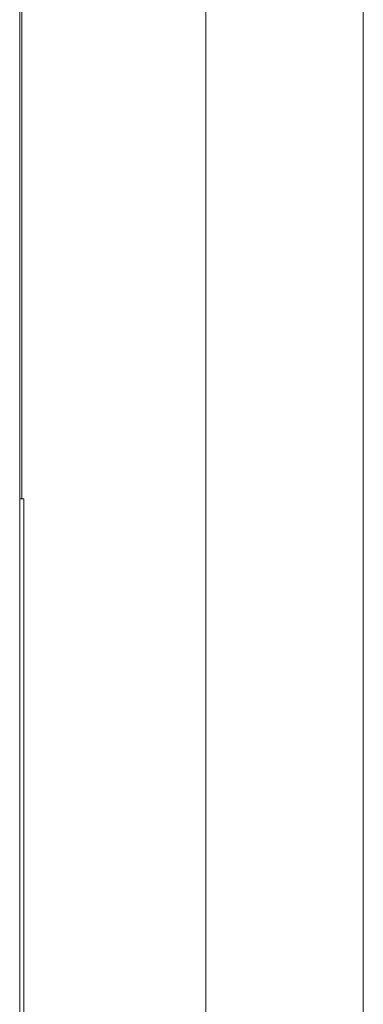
# Model space of a CAD drawing. Header units: metres. Extents: x 3.7 to 90.5, y -1.7 to 14.3.
# Tile 149 of 256: x 60.044 to 60.904, y 0.944 to 3.41. Entities that reach past the tile are written whole.
import ezdxf

# ---------------------------------------------------------------- set-up
doc = ezdxf.new("R2010")
doc.units = ezdxf.units.M
doc.layers.add('A-WALL', color=7, linetype='Continuous', lineweight=18)
doc.layers.add('G-ANNO-SYMB', color=7, linetype='Continuous', lineweight=9)

# ---------------------------------------------------------------- blocks, each defined once
blk = doc.blocks.new('4 GRE - ESCOLA DE CINEMA E AUDIOVISUAL CINE REX R07_rvt-2-Corte 2')
at = {"layer": 'A-WALL'}
for p, q in [((66.7923, 8.1), (66.7923, -0.54)), ((65.9319, 5), (65.9319, 2.21)), ((65.9369, 2.21), (65.9369, 5)), ((65.9319, 2.21), (65.9419, 2.21)), ((65.9319, 0.4493), (65.9319, 2.21)), ((65.9319, 2.21), (65.9369, 2.21)), ((65.9319, 0.4493), (65.9319, 2.21)), ((65.9319, 2.21), (65.9419, 2.21)), ((65.9419, 2.21), (65.9419, 0.448)), ((65.9419, 2.21), (65.9419, 0.448))]:
    blk.add_line(p, q, dxfattribs=at)

msp = doc.modelspace()

# ---------------------------------------------------------------- linework, layer by layer
at = {"layer": 'G-ANNO-SYMB'}
msp.add_line((60.5096, 12.7584), (60.5096, -1.3724), dxfattribs=at)

# ---------------------------------------------------------------- block references
at = {"lineweight": 5}
msp.add_blockref('4 GRE - ESCOLA DE CINEMA E AUDIOVISUAL CINE REX R07_rvt-2-Corte 2', (-5.888, 0), dxfattribs=at)

doc.saveas('drawing.dxf')
